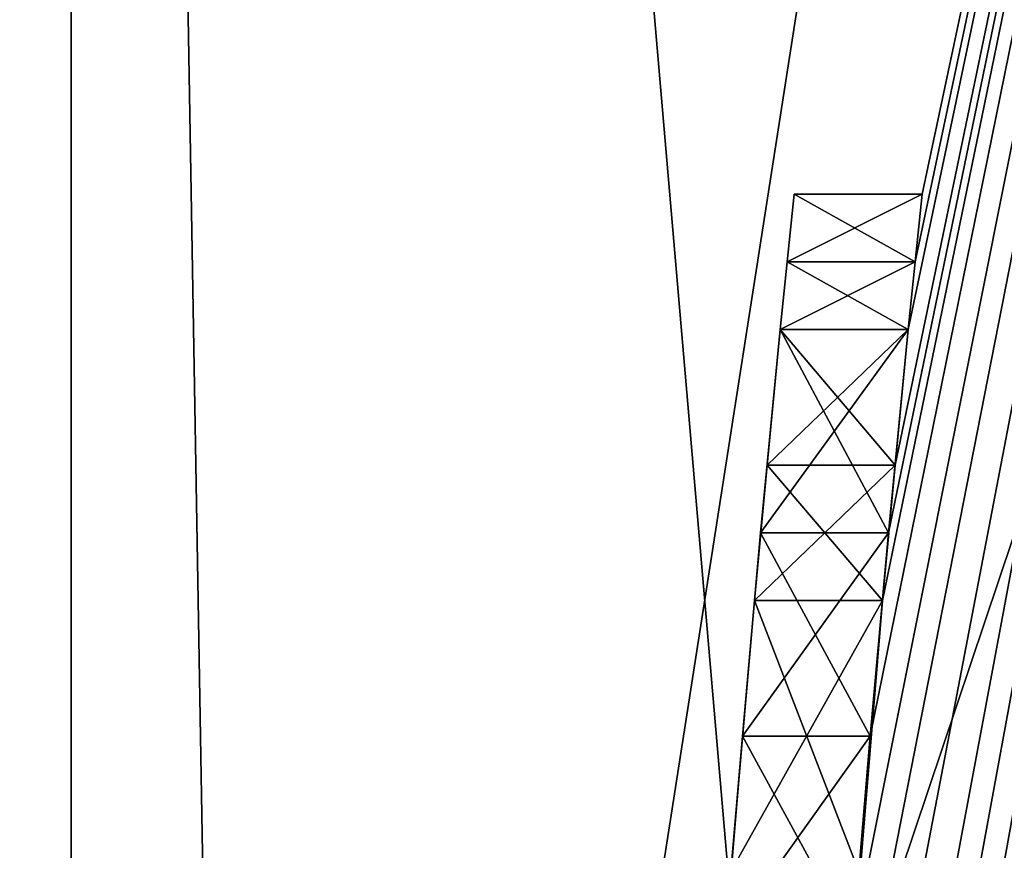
# Model space of a CAD drawing. Header units: millimetres. Extents: x -50 to 50, y -120 to 419.
# Tile 13 of 241: x -24.578 to -23.805, y 1.985 to 2.637. Entities that reach past the tile are written whole.
import ezdxf

# ---------------------------------------------------------------- set-up
doc = ezdxf.new("R2010")
doc.units = ezdxf.units.MM
doc.header["$LTSCALE"] = 81.481481
for name, color, linetype in [('1', 7, 'CONTINUOUS'), ('1119', 7, 'CONTINUOUS'), ('18', 7, 'CONTINUOUS'), ('2885', 7, 'CONTINUOUS'), ('2893', 7, 'CONTINUOUS'), ('2906', 7, 'CONTINUOUS'), ('2907', 7, 'CONTINUOUS'), ('2909', 7, 'CONTINUOUS'), ('2914', 7, 'CONTINUOUS'), ('478', 7, 'CONTINUOUS'), ('489', 7, 'CONTINUOUS'), ('6', 7, 'CONTINUOUS'), ('704', 7, 'CONTINUOUS'), ('716', 7, 'CONTINUOUS'), ('717', 7, 'CONTINUOUS'), ('718', 7, 'CONTINUOUS'), ('719', 7, 'CONTINUOUS'), ('720', 7, 'CONTINUOUS'), ('721', 7, 'CONTINUOUS'), ('722', 7, 'CONTINUOUS'), ('779', 7, 'CONTINUOUS'), ('780', 7, 'CONTINUOUS'), ('781', 7, 'CONTINUOUS'), ('782', 7, 'CONTINUOUS'), ('783', 7, 'CONTINUOUS'), ('784', 7, 'CONTINUOUS')]:
    doc.layers.add(name, color=color, linetype=linetype)

msp = doc.modelspace()

# ---------------------------------------------------------------- linework, layer by layer
at = {"layer": '1', "linetype": 'CONTINUOUS'}
for points in [[(-23.9, 0, 29), (-19.33551, 14.04807, 29), (-23.9, 0), (-23.9, 0, 29)], [(-23.9, 0), (-19.33551, 14.04807, 29), (-19.33551, 14.04806), (-23.9, 0)]]:
    msp.add_3dface(points, dxfattribs=at)
at = {"layer": '1119', "linetype": 'CONTINUOUS'}
for points in [[(-23.97547, 2.44682, 36.17702), (-23.96998, 2.5, 35.8125), (-23.97547, 2.44682, 35.23964), (-23.97547, 2.44682, 36.17702)], [(-23.96998, 2.5, 35.8125), (-23.96998, 2.5, 35.60417), (-23.97547, 2.44682, 35.23964), (-23.96998, 2.5, 35.8125)], [(-23.98084, 2.39362, 36.54167), (-23.97547, 2.44682, 36.17702), (-23.98084, 2.39362, 34.875), (-23.98084, 2.39362, 36.54167)], [(-23.97547, 2.44682, 36.17702), (-23.97547, 2.44682, 35.23964), (-23.98084, 2.39362, 34.875), (-23.97547, 2.44682, 36.17702)], [(-23.99122, 2.28727, 36.74994), (-23.98084, 2.39362, 36.54167), (-23.99122, 2.28727, 34.66673), (-23.99122, 2.28727, 36.74994)], [(-23.98084, 2.39362, 36.54167), (-23.98084, 2.39362, 34.875), (-23.99122, 2.28727, 34.66673), (-23.98084, 2.39362, 36.54167)], [(-24.00112, 2.18085, 36.95833), (-23.99122, 2.28727, 36.74994), (-24.00112, 2.18085, 34.45833), (-24.00112, 2.18085, 36.95833)], [(-23.99122, 2.28727, 36.74994), (-23.99122, 2.28727, 34.66673), (-24.00112, 2.18085, 34.45833), (-23.99122, 2.28727, 36.74994)], [(-24.0195, 1.96821, 34.25012), (-24.01951, 1.96809, 35.5), (-24.00112, 2.18085, 36.95833), (-24.0195, 1.96821, 34.25012)], [(-24.01951, 1.96809, 35.5), (-24.01951, 1.96809, 35.91667), (-24.00112, 2.18085, 36.95833), (-24.01951, 1.96809, 35.5)], [(-24.0195, 1.96821, 37.16655), (-24.00112, 2.18085, 36.95833), (-24.01951, 1.96809, 35.91667), (-24.0195, 1.96821, 37.16655)], [(-24.00112, 2.18085, 36.95833), (-24.00112, 2.18085, 34.45833), (-24.0195, 1.96821, 34.25012), (-24.00112, 2.18085, 36.95833)]]:
    msp.add_3dface(points, dxfattribs=at)
at = {"layer": '18', "linetype": 'CONTINUOUS'}
msp.add_3dface([(-23.9, 0), (-19.33551, 14.04806), (-21.5, 0), (-23.9, 0)], dxfattribs=at)
at = {"layer": '2885', "linetype": 'CONTINUOUS'}
for points in [[(-24.4, 0, 7), (-24.4, 0, 6), (-19.73999, 14.34199, 6), (-24.4, 0, 7)], [(-19.73999, 14.34199, 7), (-24.4, 0, 7), (-19.73999, 14.34199, 6), (-19.73999, 14.34199, 7)]]:
    msp.add_3dface(points, dxfattribs=at)
at = {"layer": '2893', "linetype": 'CONTINUOUS'}
for points in [[(-48, -70, 7), (-19.73999, 14.34199, 7), (-48, 30, 7), (-48, -70, 7)], [(-24.4, 0, 7), (-19.73999, 14.34199, 7), (-48, -70, 7), (-24.4, 0, 7)]]:
    msp.add_3dface(points, dxfattribs=at)
at = {"layer": '2906', "linetype": 'CONTINUOUS'}
for points in [[(-24.53725, -7.97266, 6), (-24.53727, 7.97259, 4), (-24.53725, 7.97266, 6), (-24.53725, -7.97266, 6)], [(-24.53727, -7.97259, 4), (-24.53727, 7.97259, 4), (-24.53725, -7.97266, 6), (-24.53727, -7.97259, 4)]]:
    msp.add_3dface(points, dxfattribs=at)
at = {"layer": '2907', "linetype": 'CONTINUOUS'}
for points in [[(-24.53727, 7.97259, 4), (-24.53727, -7.97259, 4), (-23.20581, -7.53992, 4), (-24.53727, 7.97259, 4)], [(-23.20581, 7.53992, 4), (-24.53727, 7.97259, 4), (-23.20581, -7.53992, 4), (-23.20581, 7.53992, 4)]]:
    msp.add_3dface(points, dxfattribs=at)
at = {"layer": '2909', "linetype": 'CONTINUOUS'}
for points in [[(-25.67854, 8.34342, 2), (-23.20581, 7.53992, 2), (-25.67854, -8.34342, 2), (-25.67854, 8.34342, 2)], [(-23.20581, 7.53992, 2), (-23.20581, -7.53992, 2), (-25.67854, -8.34342, 2), (-23.20581, 7.53992, 2)]]:
    msp.add_3dface(points, dxfattribs=at)
at = {"layer": '2914', "linetype": 'CONTINUOUS'}
for points in [[(-19.73999, 14.34199, 6), (-24.4, 0, 6), (-24.53725, 7.97266, 6), (-19.73999, 14.34199, 6)], [(-24.4, 0, 6), (-24.53725, -7.97266, 6), (-24.53725, 7.97266, 6), (-24.4, 0, 6)]]:
    msp.add_3dface(points, dxfattribs=at)
at = {"layer": '478', "linetype": 'CONTINUOUS'}
for points in [[(-23.99523, -0.47872, 42.16667), (-22.82536, 7.41641, 70.5), (-24, 0, 42.16667), (-23.99523, -0.47872, 42.16667)], [(-24, 0, 42.16667), (-22.82536, 7.41641, 70.5), (-23.99523, 0.47872, 42.16667), (-24, 0, 42.16667)], [(-23.98844, -0.74473, 42.11457), (-22.82536, 7.41641, 70.5), (-23.99523, -0.47872, 42.16667), (-23.98844, -0.74473, 42.11457)], [(-23.99523, 0.47872, 42.16667), (-22.82536, 7.41641, 70.5), (-23.98844, 0.74473, 42.11457), (-23.99523, 0.47872, 42.16667)], [(-23.97871, -1.01064, 42.0625), (-22.82536, 7.41641, 70.5), (-23.98844, -0.74473, 42.11457), (-23.97871, -1.01064, 42.0625)], [(-23.98844, 0.74473, 42.11457), (-22.82536, 7.41641, 70.5), (-23.97871, 1.01064, 42.0625), (-23.98844, 0.74473, 42.11457)], [(-23.97145, -1.17024, 42.01041), (-22.82536, 7.41641, 70.5), (-23.97871, -1.01064, 42.0625), (-23.97145, -1.17024, 42.01041)], [(-23.97871, 1.01064, 42.0625), (-22.82536, 7.41641, 70.5), (-23.97145, 1.17024, 42.01041), (-23.97871, 1.01064, 42.0625)], [(-23.96313, -1.32979, 41.95833), (-22.82536, 7.41641, 70.5), (-23.97145, -1.17024, 42.01041), (-23.96313, -1.32979, 41.95833)], [(-23.97145, 1.17024, 42.01041), (-22.82536, 7.41641, 70.5), (-23.96313, 1.32979, 41.95833), (-23.97145, 1.17024, 42.01041)], [(-23.95037, -1.54263, 41.85413), (-22.82536, 7.41641, 70.5), (-23.96313, -1.32979, 41.95833), (-23.95037, -1.54263, 41.85413)], [(-23.96313, 1.32979, 41.95833), (-22.82536, 7.41641, 70.5), (-23.95037, 1.54263, 41.85413), (-23.96313, 1.32979, 41.95833)], [(-23.93572, -1.75532, 41.75), (-22.82536, 7.41641, 70.5), (-23.95037, -1.54263, 41.85413), (-23.93572, -1.75532, 41.75)], [(-23.95037, 1.54263, 41.85413), (-22.82536, 7.41641, 70.5), (-23.93572, 1.75532, 41.75), (-23.95037, 1.54263, 41.85413)], [(-23.92348, -1.91496, 41.59368), (-22.82536, 7.41641, 70.5), (-23.93572, -1.75532, 41.75), (-23.92348, -1.91496, 41.59368)], [(-23.93572, 1.75532, 41.75), (-22.82536, 7.41641, 70.5), (-23.92348, 1.91496, 41.59368), (-23.93572, 1.75532, 41.75)], [(-22.82536, 7.41641, 31.2), (-22.82536, -7.41641, 31.2), (-23.93572, 1.75532, 34.04167), (-22.82536, 7.41641, 31.2)], [(-23.90071, 2.18085, 34.45833), (-22.82536, 7.41641, 31.2), (-23.93572, 1.75532, 34.04167), (-23.90071, 2.18085, 34.45833)], [(-23.91018, -2.07447, 41.4375), (-22.82536, 7.41641, 70.5), (-23.92348, -1.91496, 41.59368), (-23.91018, -2.07447, 41.4375)], [(-23.92348, 1.91496, 41.59368), (-22.82536, 7.41641, 70.5), (-23.91018, 2.07447, 41.4375), (-23.92348, 1.91496, 41.59368)], [(-23.89579, -2.23411, 41.17697), (-22.82536, 7.41641, 70.5), (-23.91018, -2.07447, 41.4375), (-23.89579, -2.23411, 41.17697)], [(-23.91018, 2.07447, 41.4375), (-22.82536, 7.41641, 70.5), (-23.89579, 2.23411, 41.17697), (-23.91018, 2.07447, 41.4375)], [(-23.89076, 2.28727, 34.66673), (-22.82536, 7.41641, 31.2), (-23.90071, 2.18085, 34.45833), (-23.89076, 2.28727, 34.66673)], [(-23.88034, -2.39362, 40.91667), (-22.82536, 7.41641, 70.5), (-23.89579, -2.23411, 41.17697), (-23.88034, -2.39362, 40.91667)], [(-23.89579, 2.23411, 41.17697), (-22.82536, 7.41641, 70.5), (-23.88034, 2.39362, 40.91667), (-23.89579, 2.23411, 41.17697)], [(-23.88034, 2.39362, 34.875), (-22.82536, 7.41641, 31.2), (-23.89076, 2.28727, 34.66673), (-23.88034, 2.39362, 34.875)], [(-22.82536, -7.41641, 31.2), (-22.82536, 7.41641, 70.5), (-23.88034, -2.39362, 40.91667), (-22.82536, -7.41641, 31.2)], [(-23.88034, 2.39362, 40.91667), (-22.82536, 7.41641, 70.5), (-23.87495, 2.44682, 40.60411), (-23.88034, 2.39362, 40.91667)], [(-23.88034, 2.39362, 34.875), (-23.87495, 2.44682, 35.23965), (-22.82536, 7.41641, 31.2), (-23.88034, 2.39362, 34.875)], [(-23.87495, 2.44682, 40.60411), (-22.82536, 7.41641, 70.5), (-23.86944, 2.5, 40.29167), (-23.87495, 2.44682, 40.60411)], [(-23.86944, 2.5, 35.60417), (-22.82536, 7.41641, 31.2), (-23.87495, 2.44682, 35.23965), (-23.86944, 2.5, 35.60417)], [(-22.82536, 7.41641, 70.5), (-22.82536, 7.41641, 31.2), (-23.86944, 2.5, 35.60417), (-22.82536, 7.41641, 70.5)], [(-23.86944, 2.5, 35.8125), (-22.82536, 7.41641, 70.5), (-23.86944, 2.5, 35.60417), (-23.86944, 2.5, 35.8125)], [(-22.82536, 7.41641, 70.5), (-23.86944, 2.5, 35.8125), (-23.86944, 2.5, 40.29167), (-22.82536, 7.41641, 70.5)], [(-23.86944, 2.5, 35.8125), (-23.87495, 2.44682, 36.17702), (-23.86944, 2.5, 40.29167), (-23.86944, 2.5, 35.8125)], [(-23.86944, 2.5, 40.29167), (-23.87495, 2.44682, 36.17702), (-23.87495, 2.44682, 39.97922), (-23.86944, 2.5, 40.29167)], [(-23.87495, 2.44682, 36.17702), (-23.88034, 2.39362, 36.54167), (-23.87495, 2.44682, 39.97922), (-23.87495, 2.44682, 36.17702)], [(-23.87495, 2.44682, 39.97922), (-23.88034, 2.39362, 36.54167), (-23.88034, 2.39362, 39.66667), (-23.87495, 2.44682, 39.97922)], [(-23.88034, 2.39362, 39.66667), (-23.89076, 2.28727, 36.74994), (-23.89579, 2.23411, 39.40636), (-23.88034, 2.39362, 39.66667)], [(-23.88034, 2.39362, 36.54167), (-23.89076, 2.28727, 36.74994), (-23.88034, 2.39362, 39.66667), (-23.88034, 2.39362, 36.54167)], [(-23.89076, 2.28727, 36.74994), (-23.90071, 2.18085, 36.95833), (-23.89579, 2.23411, 39.40636), (-23.89076, 2.28727, 36.74994)], [(-23.89579, 2.23411, 39.40636), (-23.90071, 2.18085, 36.95833), (-23.91018, 2.07447, 39.14583), (-23.89579, 2.23411, 39.40636)], [(-23.91916, 1.96821, 34.25012), (-23.90071, 2.18085, 34.45833), (-23.93572, 1.75532, 34.04167), (-23.91916, 1.96821, 34.25012)], [(-23.90071, 2.18085, 36.95833), (-23.91916, 1.96821, 37.16654), (-23.91018, 2.07447, 39.14583), (-23.90071, 2.18085, 36.95833)], [(-23.91018, 2.07447, 39.14583), (-23.91916, 1.96821, 37.16654), (-23.92348, 1.91496, 38.98965), (-23.91018, 2.07447, 39.14583)]]:
    msp.add_3dface(points, dxfattribs=at)
at = {"layer": '489', "linetype": 'CONTINUOUS'}
for points in [[(-23.85355, 0, 70.85355), (-22.34902, 7.26437, 71), (-20.65778, 11.92678, 70.85355), (-23.85355, 0, 70.85355)], [(-22.82536, 7.41641, 70.5), (-23.85355, 0, 70.85355), (-20.65778, 11.92678, 70.85355), (-22.82536, 7.41641, 70.5)], [(-22.82536, 7.41641, 70.5), (-22.82536, -7.41641, 70.5), (-23.85355, 0, 70.85355), (-22.82536, 7.41641, 70.5)], [(-23.5, 0, 71), (-22.34902, 7.26437, 71), (-23.85355, 0, 70.85355), (-23.5, 0, 71)]]:
    msp.add_3dface(points, dxfattribs=at)
at = {"layer": '6', "linetype": 'CONTINUOUS'}
for points in [[(-19.33551, 14.04807, 29), (-23.9, 0, 29), (-20.44435, 11.80355, 29.70711), (-19.33551, 14.04807, 29)], [(-20.44435, 11.80355, 29.70711), (-23.9, 0, 29), (-23.60711, 0, 29.70711), (-20.44435, 11.80355, 29.70711)]]:
    msp.add_3dface(points, dxfattribs=at)
at = {"layer": '704', "color": 7, "linetype": 'CONTINUOUS', "true_color": 0x000000}
for points in [[(-23.96998, 2.5, 40.29167), (-23.97547, 2.44682, 39.97922), (-23.97547, 2.44682, 40.60411), (-23.96998, 2.5, 40.29167)], [(-23.97547, 2.44682, 39.97922), (-23.98084, 2.39362, 39.66667), (-23.97547, 2.44682, 40.60411), (-23.97547, 2.44682, 39.97922)], [(-23.97547, 2.44682, 40.60411), (-23.98084, 2.39362, 39.66667), (-23.98084, 2.39362, 40.91667), (-23.97547, 2.44682, 40.60411)], [(-23.98084, 2.39362, 39.66667), (-23.99622, 2.23411, 39.40636), (-23.98084, 2.39362, 40.91667), (-23.98084, 2.39362, 39.66667)], [(-23.98084, 2.39362, 40.91667), (-23.99622, 2.23411, 39.40636), (-23.99622, 2.23411, 41.17697), (-23.98084, 2.39362, 40.91667)], [(-23.99622, 2.23411, 39.40636), (-24.01055, 2.07447, 39.14583), (-23.99622, 2.23411, 41.17697), (-23.99622, 2.23411, 39.40636)], [(-23.99622, 2.23411, 41.17697), (-24.01055, 2.07447, 39.14583), (-24.01055, 2.07447, 41.4375), (-23.99622, 2.23411, 41.17697)], [(-24.01055, 2.07447, 39.14583), (-24.0238, 1.91496, 38.98965), (-24.01055, 2.07447, 41.4375), (-24.01055, 2.07447, 39.14583)], [(-24.01055, 2.07447, 41.4375), (-24.0238, 1.91496, 38.98965), (-24.01951, 1.96809, 40.29167), (-24.01055, 2.07447, 41.4375)], [(-24.0238, 1.91496, 41.59368), (-24.01055, 2.07447, 41.4375), (-24.01951, 1.96809, 40.29167), (-24.0238, 1.91496, 41.59368)]]:
    msp.add_3dface(points, dxfattribs=at)
at = {"layer": '716', "linetype": 'CONTINUOUS'}
for points in [[(-23.91916, 1.96821, 37.16654), (-23.90071, 2.18085, 36.95833), (-24.0195, 1.96821, 37.16655), (-23.91916, 1.96821, 37.16654)], [(-24.0195, 1.96821, 37.16655), (-23.90071, 2.18085, 36.95833), (-24.00112, 2.18085, 36.95833), (-24.0195, 1.96821, 37.16655)]]:
    msp.add_3dface(points, dxfattribs=at)
at = {"layer": '717', "linetype": 'CONTINUOUS'}
for points in [[(-23.89076, 2.28727, 36.74994), (-23.88034, 2.39362, 36.54167), (-23.99122, 2.28727, 36.74994), (-23.89076, 2.28727, 36.74994)], [(-23.99122, 2.28727, 36.74994), (-23.88034, 2.39362, 36.54167), (-23.98084, 2.39362, 36.54167), (-23.99122, 2.28727, 36.74994)], [(-23.90071, 2.18085, 36.95833), (-23.89076, 2.28727, 36.74994), (-24.00112, 2.18085, 36.95833), (-23.90071, 2.18085, 36.95833)], [(-24.00112, 2.18085, 36.95833), (-23.89076, 2.28727, 36.74994), (-23.99122, 2.28727, 36.74994), (-24.00112, 2.18085, 36.95833)]]:
    msp.add_3dface(points, dxfattribs=at)
at = {"layer": '718', "linetype": 'CONTINUOUS'}
for points in [[(-23.87495, 2.44682, 36.17702), (-23.86944, 2.5, 35.8125), (-23.97547, 2.44682, 36.17702), (-23.87495, 2.44682, 36.17702)], [(-23.97547, 2.44682, 36.17702), (-23.86944, 2.5, 35.8125), (-23.96998, 2.5, 35.8125), (-23.97547, 2.44682, 36.17702)], [(-23.88034, 2.39362, 36.54167), (-23.87495, 2.44682, 36.17702), (-23.98084, 2.39362, 36.54167), (-23.88034, 2.39362, 36.54167)], [(-23.98084, 2.39362, 36.54167), (-23.87495, 2.44682, 36.17702), (-23.97547, 2.44682, 36.17702), (-23.98084, 2.39362, 36.54167)]]:
    msp.add_3dface(points, dxfattribs=at)
at = {"layer": '719', "linetype": 'CONTINUOUS'}
for points in [[(-23.86944, 2.5, 35.8125), (-23.86944, 2.5, 35.60417), (-23.96998, 2.5, 35.8125), (-23.86944, 2.5, 35.8125)], [(-23.96998, 2.5, 35.8125), (-23.86944, 2.5, 35.60417), (-23.96998, 2.5, 35.60417), (-23.96998, 2.5, 35.8125)]]:
    msp.add_3dface(points, dxfattribs=at)
at = {"layer": '720', "linetype": 'CONTINUOUS'}
for points in [[(-23.96998, 2.5, 35.60417), (-23.87495, 2.44682, 35.23965), (-23.97547, 2.44682, 35.23964), (-23.96998, 2.5, 35.60417)], [(-23.86944, 2.5, 35.60417), (-23.87495, 2.44682, 35.23965), (-23.96998, 2.5, 35.60417), (-23.86944, 2.5, 35.60417)], [(-23.97547, 2.44682, 35.23964), (-23.88034, 2.39362, 34.875), (-23.98084, 2.39362, 34.875), (-23.97547, 2.44682, 35.23964)], [(-23.87495, 2.44682, 35.23965), (-23.88034, 2.39362, 34.875), (-23.97547, 2.44682, 35.23964), (-23.87495, 2.44682, 35.23965)]]:
    msp.add_3dface(points, dxfattribs=at)
at = {"layer": '721', "linetype": 'CONTINUOUS'}
for points in [[(-23.98084, 2.39362, 34.875), (-23.89076, 2.28727, 34.66673), (-23.99122, 2.28727, 34.66673), (-23.98084, 2.39362, 34.875)], [(-23.88034, 2.39362, 34.875), (-23.89076, 2.28727, 34.66673), (-23.98084, 2.39362, 34.875), (-23.88034, 2.39362, 34.875)], [(-23.99122, 2.28727, 34.66673), (-23.90071, 2.18085, 34.45833), (-24.00112, 2.18085, 34.45833), (-23.99122, 2.28727, 34.66673)], [(-23.89076, 2.28727, 34.66673), (-23.90071, 2.18085, 34.45833), (-23.99122, 2.28727, 34.66673), (-23.89076, 2.28727, 34.66673)]]:
    msp.add_3dface(points, dxfattribs=at)
at = {"layer": '722', "linetype": 'CONTINUOUS'}
for points in [[(-24.00112, 2.18085, 34.45833), (-23.91916, 1.96821, 34.25012), (-24.0195, 1.96821, 34.25012), (-24.00112, 2.18085, 34.45833)], [(-23.90071, 2.18085, 34.45833), (-23.91916, 1.96821, 34.25012), (-24.00112, 2.18085, 34.45833), (-23.90071, 2.18085, 34.45833)]]:
    msp.add_3dface(points, dxfattribs=at)
at = {"layer": '779', "linetype": 'CONTINUOUS'}
for points in [[(-23.92348, 1.91496, 41.59368), (-23.91018, 2.07447, 41.4375), (-24.0238, 1.91496, 41.59368), (-23.92348, 1.91496, 41.59368)], [(-23.91018, 2.07447, 41.4375), (-24.01055, 2.07447, 41.4375), (-24.0238, 1.91496, 41.59368), (-23.91018, 2.07447, 41.4375)]]:
    msp.add_3dface(points, dxfattribs=at)
at = {"layer": '780', "linetype": 'CONTINUOUS'}
for points in [[(-23.89579, 2.23411, 41.17697), (-23.88034, 2.39362, 40.91667), (-23.99622, 2.23411, 41.17697), (-23.89579, 2.23411, 41.17697)], [(-23.88034, 2.39362, 40.91667), (-23.98084, 2.39362, 40.91667), (-23.99622, 2.23411, 41.17697), (-23.88034, 2.39362, 40.91667)], [(-23.91018, 2.07447, 41.4375), (-23.89579, 2.23411, 41.17697), (-24.01055, 2.07447, 41.4375), (-23.91018, 2.07447, 41.4375)], [(-23.89579, 2.23411, 41.17697), (-23.99622, 2.23411, 41.17697), (-24.01055, 2.07447, 41.4375), (-23.89579, 2.23411, 41.17697)]]:
    msp.add_3dface(points, dxfattribs=at)
at = {"layer": '781', "linetype": 'CONTINUOUS'}
for points in [[(-23.87495, 2.44682, 40.60411), (-23.86944, 2.5, 40.29167), (-23.97547, 2.44682, 40.60411), (-23.87495, 2.44682, 40.60411)], [(-23.86944, 2.5, 40.29167), (-23.96998, 2.5, 40.29167), (-23.97547, 2.44682, 40.60411), (-23.86944, 2.5, 40.29167)], [(-23.88034, 2.39362, 40.91667), (-23.87495, 2.44682, 40.60411), (-23.98084, 2.39362, 40.91667), (-23.88034, 2.39362, 40.91667)], [(-23.87495, 2.44682, 40.60411), (-23.97547, 2.44682, 40.60411), (-23.98084, 2.39362, 40.91667), (-23.87495, 2.44682, 40.60411)]]:
    msp.add_3dface(points, dxfattribs=at)
at = {"layer": '782', "linetype": 'CONTINUOUS'}
for points in [[(-23.87495, 2.44682, 39.97922), (-23.97547, 2.44682, 39.97922), (-23.96998, 2.5, 40.29167), (-23.87495, 2.44682, 39.97922)], [(-23.86944, 2.5, 40.29167), (-23.87495, 2.44682, 39.97922), (-23.96998, 2.5, 40.29167), (-23.86944, 2.5, 40.29167)], [(-23.88034, 2.39362, 39.66667), (-23.98084, 2.39362, 39.66667), (-23.97547, 2.44682, 39.97922), (-23.88034, 2.39362, 39.66667)], [(-23.87495, 2.44682, 39.97922), (-23.88034, 2.39362, 39.66667), (-23.97547, 2.44682, 39.97922), (-23.87495, 2.44682, 39.97922)]]:
    msp.add_3dface(points, dxfattribs=at)
at = {"layer": '783', "linetype": 'CONTINUOUS'}
for points in [[(-23.89579, 2.23411, 39.40636), (-23.99622, 2.23411, 39.40636), (-23.98084, 2.39362, 39.66667), (-23.89579, 2.23411, 39.40636)], [(-23.88034, 2.39362, 39.66667), (-23.89579, 2.23411, 39.40636), (-23.98084, 2.39362, 39.66667), (-23.88034, 2.39362, 39.66667)], [(-23.91018, 2.07447, 39.14583), (-24.01055, 2.07447, 39.14583), (-23.99622, 2.23411, 39.40636), (-23.91018, 2.07447, 39.14583)], [(-23.89579, 2.23411, 39.40636), (-23.91018, 2.07447, 39.14583), (-23.99622, 2.23411, 39.40636), (-23.89579, 2.23411, 39.40636)]]:
    msp.add_3dface(points, dxfattribs=at)
at = {"layer": '784', "linetype": 'CONTINUOUS'}
for points in [[(-23.92348, 1.91496, 38.98965), (-24.0238, 1.91496, 38.98965), (-24.01055, 2.07447, 39.14583), (-23.92348, 1.91496, 38.98965)], [(-23.91018, 2.07447, 39.14583), (-23.92348, 1.91496, 38.98965), (-24.01055, 2.07447, 39.14583), (-23.91018, 2.07447, 39.14583)]]:
    msp.add_3dface(points, dxfattribs=at)

doc.saveas('drawing.dxf')
